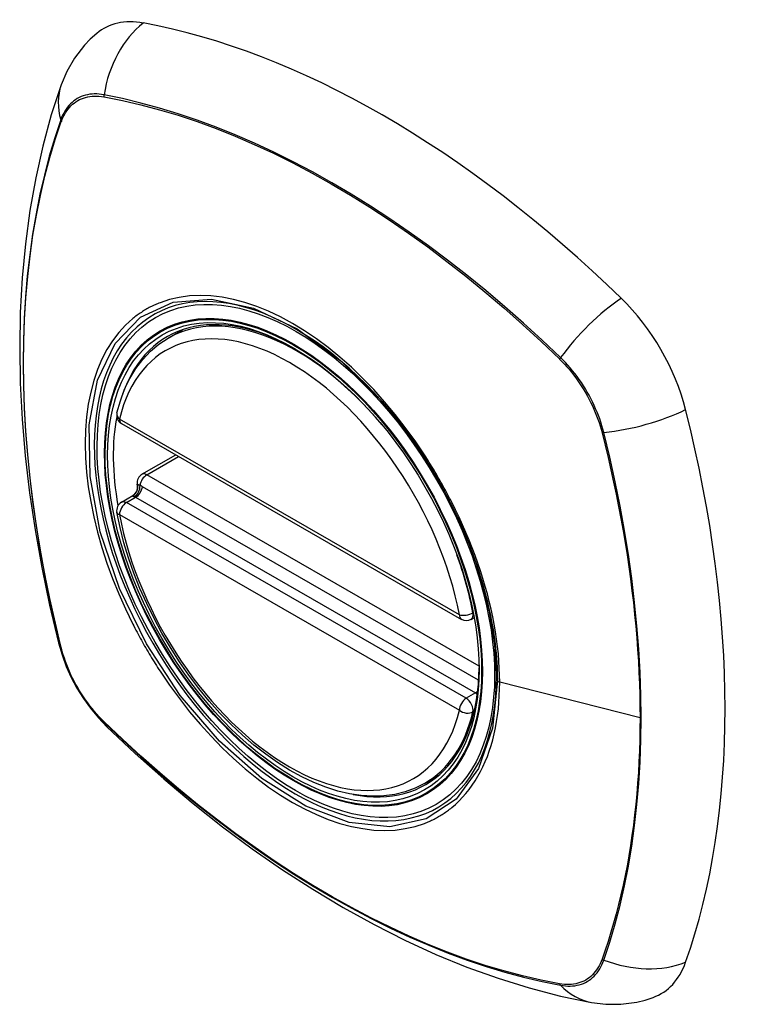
# Model space of a CAD drawing. Header units: inches. Extents: x 2 to 104, y 2 to 68.
# Tile 93 of 98: x 95.698 to 96.573, y 40.587 to 41.786. Entities that reach past the tile are written whole.
import ezdxf

# ---------------------------------------------------------------- set-up
doc = ezdxf.new("R2010")
doc.units = ezdxf.units.IN
doc.header["$LTSCALE"] = 6.250991
doc.header["$MEASUREMENT"] = 0
doc.layers.add('Visible Edges(ANSI)', color=7, linetype='Continuous', lineweight=25)
doc.layers.add('Visible Tangent Edges(ANSI)', color=7, linetype='Continuous', lineweight=25)

msp = doc.modelspace()

# ---------------------------------------------------------------- linework, layer by layer
at = {"layer": 'Visible Edges(ANSI)'}
for p, q in [((95.8786, 41.3983), (95.8961, 41.4084)), ((95.8219, 41.2941), (96.2358, 41.0557)), ((95.8468, 41.2324), (95.8879, 41.256)), ((95.8414, 41.218), (95.841, 41.2205)), ((95.8219, 41.1985), (95.8357, 41.2064)), ((96.2476, 41.0557), (96.2514, 41.0579)), ((96.1909, 40.8559), (96.2084, 40.8659))]:
    msp.add_line(p, q, dxfattribs=at)
at = {"layer": 'Visible Edges(ANSI)', "flags": 128}
for points in [[(95.7918, 41.7695), (95.7839, 41.7625), (95.7768, 41.7551), (95.7646, 41.7393), (95.7552, 41.723), (95.7484, 41.7069)], [(95.7484, 41.7069), (95.7364, 41.6701), (95.7261, 41.6322), (95.7174, 41.5934), (95.7103, 41.5537), (95.7049, 41.5131), (95.701, 41.4717), (95.6987, 41.4296), (95.6979, 41.3868), (95.6987, 41.3434), (95.701, 41.2994), (95.7047, 41.2549), (95.71, 41.21), (95.7166, 41.1647), (95.7248, 41.119), (95.7343, 41.0731), (95.7452, 41.027)], [(95.8163, 41.3071), (95.8205, 41.322), (95.8257, 41.3361), (95.832, 41.3492), (95.8394, 41.3614), (95.8477, 41.3724), (95.8571, 41.3823), (95.8674, 41.391), (95.8786, 41.3983)], [(96.1395, 41.3208), (96.1579, 41.2988), (96.1753, 41.2756), (96.1917, 41.2514), (96.207, 41.2263), (96.221, 41.2005), (96.2337, 41.1742), (96.2451, 41.1474), (96.2549, 41.1205)], [(95.8357, 41.2064), (95.8383, 41.2084), (95.8404, 41.2115), (95.8414, 41.2151), (95.8414, 41.218)], [(96.1909, 40.8559), (96.1794, 40.8501), (96.1673, 40.8456), (96.1546, 40.8425), (96.1414, 40.8407), (96.1278, 40.8402), (96.1138, 40.8411), (96.0996, 40.8432), (96.0852, 40.8465), (96.0707, 40.8511), (96.056, 40.8569), (96.0413, 40.8639), (96.0266, 40.8719), (96.012, 40.8811), (95.9975, 40.8913), (95.9832, 40.9025), (95.9691, 40.9146), (95.9553, 40.9276), (95.9418, 40.9415), (95.9288, 40.9561), (95.9161, 40.9715), (95.904, 40.9875), (95.8924, 41.0041), (95.8815, 41.0212), (95.8711, 41.0387), (95.8615, 41.0566), (95.8526, 41.0748), (95.8444, 41.0933), (95.8371, 41.1119), (95.8305, 41.1305), (95.8249, 41.1491), (95.8201, 41.1677), (95.8162, 41.1861)], [(95.7452, 41.027), (95.7495, 41.0124), (95.7547, 40.9984), (95.7608, 40.9849), (95.7677, 40.9719), (95.7755, 40.9594), (95.7841, 40.9474), (95.7937, 40.9359), (95.8042, 40.9249)], [(95.8042, 40.9249), (95.8387, 40.8924), (95.8736, 40.8612), (95.9091, 40.8314), (95.945, 40.803), (95.9812, 40.7761), (96.0179, 40.7506), (96.0548, 40.7268), (96.092, 40.7045), (96.1294, 40.6838), (96.167, 40.6648), (96.2047, 40.6476), (96.2426, 40.6321), (96.2805, 40.6184), (96.3184, 40.6066), (96.3563, 40.5968), (96.3942, 40.5889)], [(96.3942, 40.5889), (96.4115, 40.5867), (96.43, 40.5867), (96.4496, 40.5894), (96.4595, 40.5918), (96.4694, 40.595)]]:
    msp.add_lwpolyline(points, dxfattribs=at)
at = {"layer": 'Visible Edges(ANSI)'}
for centre, start, end in [((95.8278, 41.3043), 166.5789, 240.064), ((95.8527, 41.2221), 119.936, 187.8207), ((95.8278, 41.1882), 119.936, 190.602), ((96.2417, 41.066), 240.064, 299.936)]:
    msp.add_arc(centre, 0.0118, start, end, dxfattribs=at)
for centre, major_axis, start_param, end_param in [((95.8885, 41.6218), (-0.0884, 0.1535), 5.827357, 6.382176), ((96.1394, 40.6241), (-0.6385, 1.1088), 5.172085, 5.827357), ((96.3902, 41.3329), (0.0884, -0.1535), 1.114968, 2.030492), ((96.0346, 41.127), (-0.1572, 0.2729), 5.503606, 6.749051), ((95.6522, 41.4679), (-0.6385, 1.1088), 3.601288, 4.256561), ((96.0346, 41.127), (-0.1572, 0.2729), 0.593057, 1.013697), ((96.0346, 41.127), (0.1572, -0.2729), 5.81732, 7.062765), ((96.3902, 40.7529), (0.0884, -0.1535), 6.184194, 6.742881)]:
    msp.add_ellipse(centre, major_axis=major_axis, ratio=0.578093, start_param=start_param, end_param=end_param, dxfattribs=at)
msp.add_ellipse((96.0312, 41.125), major_axis=(-0.1596, 0.2772), ratio=0.578093, dxfattribs=at)
at = {"layer": 'Visible Tangent Edges(ANSI)'}
for p, q in [((95.8004, 41.6923), (95.8007, 41.6922)), ((95.7486, 41.662), (95.7487, 41.6623)), ((96.3551, 41.373), (96.3554, 41.3727)), ((96.2334, 41.0611), (95.8194, 41.2995)), ((96.4071, 41.2832), (96.4072, 41.2828)), ((95.8527, 41.2318), (95.8914, 41.2541)), ((96.2573, 40.9988), (95.8527, 41.2318)), ((96.2568, 40.9815), (95.8474, 41.2173)), ((95.8278, 41.1979), (95.8391, 41.2044)), ((95.8391, 41.2044), (96.2531, 40.9661)), ((96.2417, 40.9595), (95.8278, 41.1979)), ((95.8194, 41.1834), (96.2334, 40.9451)), ((96.2503, 41.0638), (96.2498, 41.0636)), ((95.7487, 41.0207), (95.7486, 41.0211)), ((96.4533, 40.9358), (96.2825, 40.9791)), ((96.2531, 40.9661), (96.2417, 40.9595)), ((96.2498, 40.9429), (96.2516, 40.9439)), ((95.8007, 40.9308), (95.8004, 40.9311)), ((96.4072, 40.6419), (96.4071, 40.6416)), ((96.3554, 40.6116), (96.3551, 40.6116))]:
    msp.add_line(p, q, dxfattribs=at)
at = {"layer": 'Visible Tangent Edges(ANSI)', "flags": 128}
for points in [[(95.8006, 41.6946), (95.7976, 41.6951), (95.7946, 41.6955), (95.7917, 41.6957), (95.7888, 41.6957), (95.786, 41.6956), (95.7832, 41.6953), (95.7805, 41.6948), (95.7779, 41.6942), (95.7753, 41.6934), (95.7728, 41.6925), (95.7704, 41.6914), (95.7681, 41.6901), (95.7659, 41.6887), (95.7637, 41.6872), (95.7617, 41.6855), (95.7598, 41.6837), (95.7579, 41.6817), (95.7562, 41.6795), (95.7545, 41.6773), (95.753, 41.6749), (95.7515, 41.6724), (95.7502, 41.6697), (95.749, 41.667), (95.7479, 41.6641)], [(96.3565, 41.3745), (96.3341, 41.3958), (96.3114, 41.4165), (96.2886, 41.4366), (96.2655, 41.4561), (96.2423, 41.4749), (96.219, 41.4931), (96.1956, 41.5107), (96.1721, 41.5275), (96.1486, 41.5436), (96.125, 41.559), (96.1014, 41.5737), (96.0779, 41.5876), (96.0543, 41.6007), (96.0308, 41.6132), (96.0073, 41.6248), (95.9839, 41.6358), (95.9605, 41.6459), (95.9373, 41.6553), (95.9141, 41.6638), (95.8911, 41.6716), (95.8682, 41.6786), (95.8455, 41.6847), (95.823, 41.6901), (95.8006, 41.6946)], [(95.7487, 41.6623), (95.7498, 41.6651), (95.751, 41.6678), (95.7523, 41.6703), (95.7537, 41.6728), (95.7553, 41.6751), (95.7569, 41.6773), (95.7586, 41.6794), (95.7604, 41.6813), (95.7623, 41.6831), (95.7643, 41.6847), (95.7664, 41.6862), (95.7686, 41.6876), (95.7709, 41.6888), (95.7733, 41.6899), (95.7757, 41.6908), (95.7782, 41.6916), (95.7808, 41.6922), (95.7834, 41.6927), (95.7861, 41.693), (95.7889, 41.6932), (95.7917, 41.6932), (95.7945, 41.693), (95.7975, 41.6927), (95.8004, 41.6923)], [(95.8007, 41.6922), (95.823, 41.6878), (95.8455, 41.6826), (95.8682, 41.6765), (95.891, 41.6697), (95.914, 41.662), (95.9371, 41.6535), (95.9603, 41.6443), (95.9836, 41.6342), (96.007, 41.6234), (96.0305, 41.6118), (96.054, 41.5994), (96.0774, 41.5862), (96.1009, 41.5724), (96.1244, 41.5577), (96.1479, 41.5423), (96.1714, 41.5262), (96.1948, 41.5093), (96.2182, 41.4918), (96.2414, 41.4736), (96.2645, 41.4547), (96.2874, 41.4351), (96.3102, 41.415), (96.3328, 41.3943), (96.3551, 41.373)], [(95.7479, 41.6641), (95.7407, 41.6423), (95.734, 41.62), (95.728, 41.597), (95.7225, 41.5735), (95.7178, 41.5495), (95.7136, 41.5249), (95.7101, 41.4998), (95.7072, 41.4743), (95.705, 41.4484), (95.7034, 41.4221), (95.7024, 41.3954), (95.7021, 41.3683), (95.7024, 41.3409), (95.7034, 41.3132), (95.705, 41.2851), (95.7073, 41.2567), (95.7102, 41.228), (95.7137, 41.1991), (95.7178, 41.1699), (95.7226, 41.1406), (95.728, 41.111), (95.734, 41.0813), (95.7407, 41.0514), (95.7479, 41.0213)], [(95.7486, 41.0211), (95.7414, 41.0511), (95.7347, 41.0809), (95.7286, 41.1106), (95.7232, 41.1401), (95.7184, 41.1695), (95.7142, 41.1986), (95.7107, 41.2275), (95.7078, 41.2561), (95.7055, 41.2844), (95.7039, 41.3125), (95.7029, 41.3402), (95.7026, 41.3675), (95.7029, 41.3945), (95.7039, 41.4211), (95.7055, 41.4474), (95.7077, 41.4732), (95.7106, 41.4986), (95.7141, 41.5236), (95.7183, 41.548), (95.7232, 41.572), (95.7286, 41.5954), (95.7347, 41.6182), (95.7413, 41.6404), (95.7486, 41.662)], [(96.2796, 40.9813), (96.2738, 40.923), (96.2568, 40.874), (96.2293, 40.8365), (96.1928, 40.8125), (96.1488, 40.803), (96.0992, 40.8083), (96.0464, 40.8282), (95.9929, 40.8618), (95.9412, 40.9074), (95.8934, 40.963), (95.8522, 41.0259), (95.8193, 41.0933), (95.7961, 41.1625), (95.7836, 41.2299), (95.7825, 41.2925), (95.7928, 41.3472), (95.814, 41.3918), (95.8451, 41.424), (95.8848, 41.4422), (95.9314, 41.4459), (95.9826, 41.4348), (96.036, 41.4094), (96.0891, 41.3708), (96.1394, 41.3209)], [(96.1908, 41.2561), (96.1794, 41.273), (96.1675, 41.2895), (96.1551, 41.3054), (96.1422, 41.3208), (96.129, 41.3355), (96.1155, 41.3495), (96.1018, 41.3628), (96.0878, 41.3752), (96.0736, 41.3867), (96.0592, 41.3975), (96.0447, 41.4073), (96.0301, 41.4162), (96.0155, 41.4241), (96.0009, 41.431), (95.9865, 41.4368), (95.9722, 41.4416), (95.9581, 41.4454), (95.9443, 41.4481), (95.9307, 41.4497), (95.9175, 41.4502), (95.9047, 41.4496), (95.8923, 41.4479), (95.8804, 41.4452), (95.8689, 41.4414)], [(95.8689, 41.4414), (95.8674, 41.4408), (95.8659, 41.4402), (95.8644, 41.4396), (95.863, 41.439), (95.8615, 41.4383), (95.86, 41.4376), (95.8586, 41.4369), (95.8572, 41.4362), (95.8557, 41.4354), (95.8543, 41.4347), (95.8529, 41.4339), (95.8515, 41.4331), (95.8501, 41.4323), (95.8488, 41.4315), (95.8474, 41.4306), (95.8461, 41.4297), (95.8447, 41.4288), (95.8434, 41.4279), (95.8421, 41.427), (95.8408, 41.4261), (95.8395, 41.4251), (95.8382, 41.4241), (95.8369, 41.4231), (95.8357, 41.4221)], [(95.8357, 41.4221), (95.8268, 41.4141), (95.8185, 41.4051), (95.8109, 41.3951), (95.8041, 41.3843), (95.798, 41.3725), (95.7927, 41.3599), (95.7881, 41.3466), (95.7844, 41.3325), (95.7815, 41.3177), (95.7794, 41.3023), (95.7782, 41.2863), (95.7778, 41.2696), (95.7782, 41.2525), (95.7794, 41.235), (95.7815, 41.2172), (95.7845, 41.1991), (95.7882, 41.1806), (95.7928, 41.1619), (95.7981, 41.1431), (95.8042, 41.1243), (95.811, 41.1056), (95.8185, 41.0869), (95.8268, 41.0684), (95.8357, 41.05)], [(96.3554, 41.3727), (96.3583, 41.3698), (96.3613, 41.3667), (96.3641, 41.3635), (96.3669, 41.3603), (96.3697, 41.3569), (96.3724, 41.3535), (96.375, 41.35), (96.3776, 41.3464), (96.3801, 41.3427), (96.3825, 41.339), (96.3849, 41.3352), (96.3872, 41.3314), (96.3893, 41.3275), (96.3914, 41.3236), (96.3935, 41.3196), (96.3954, 41.3156), (96.3972, 41.3116), (96.3989, 41.3076), (96.4005, 41.3035), (96.4021, 41.2995), (96.4035, 41.2954), (96.4048, 41.2913), (96.406, 41.2872), (96.4071, 41.2832)], [(96.4092, 41.2833), (96.4081, 41.2874), (96.4069, 41.2916), (96.4056, 41.2957), (96.4042, 41.2999), (96.4027, 41.304), (96.401, 41.3082), (96.3993, 41.3123), (96.3975, 41.3164), (96.3955, 41.3205), (96.3935, 41.3246), (96.3913, 41.3286), (96.3891, 41.3325), (96.3868, 41.3364), (96.3844, 41.3403), (96.3819, 41.3441), (96.3793, 41.3478), (96.3767, 41.3515), (96.374, 41.355), (96.3712, 41.3585), (96.3684, 41.3619), (96.3655, 41.3652), (96.3625, 41.3684), (96.3596, 41.3715), (96.3565, 41.3745)], [(96.4072, 41.2828), (96.4109, 41.2678), (96.4145, 41.2528), (96.4179, 41.2378), (96.4211, 41.2229), (96.4242, 41.2081), (96.4272, 41.1932), (96.43, 41.1784), (96.4326, 41.1637), (96.4351, 41.149), (96.4375, 41.1343), (96.4396, 41.1197), (96.4416, 41.1051), (96.4435, 41.0906), (96.4452, 41.0761), (96.4467, 41.0617), (96.4481, 41.0474), (96.4493, 41.0332), (96.4504, 41.019), (96.4513, 41.0049), (96.452, 40.9909), (96.4526, 40.977), (96.453, 40.9632), (96.4532, 40.9494), (96.4533, 40.9358)], [(96.4092, 40.6405), (96.4164, 40.6623), (96.423, 40.6846), (96.429, 40.7075), (96.4344, 40.731), (96.4391, 40.755), (96.4433, 40.7795), (96.4468, 40.8045), (96.4496, 40.83), (96.4518, 40.8559), (96.4534, 40.8822), (96.4544, 40.9089), (96.4547, 40.9359), (96.4543, 40.9633), (96.4534, 40.9911), (96.4518, 41.0192), (96.4496, 41.0476), (96.4467, 41.0764), (96.4432, 41.1054), (96.4391, 41.1346), (96.4343, 41.164), (96.429, 41.1936), (96.423, 41.2234), (96.4164, 41.2533), (96.4092, 41.2833)], [(96.224, 41.1985), (96.2228, 41.201), (96.2215, 41.2034), (96.2202, 41.2059), (96.2189, 41.2083), (96.2176, 41.2108), (96.2163, 41.2132), (96.2149, 41.2157), (96.2136, 41.2181), (96.2123, 41.2205), (96.2109, 41.2229), (96.2095, 41.2253), (96.2081, 41.2277), (96.2067, 41.2301), (96.2053, 41.2325), (96.2039, 41.2349), (96.2025, 41.2373), (96.2011, 41.2397), (96.1996, 41.2421), (96.1982, 41.2444), (96.1967, 41.2468), (96.1952, 41.2491), (96.1938, 41.2515), (96.1923, 41.2538), (96.1908, 41.2561)], [(95.8414, 41.2195), (95.8414, 41.2194), (95.8414, 41.2194), (95.8414, 41.2193), (95.8414, 41.2192), (95.8414, 41.2192), (95.8414, 41.2191), (95.8413, 41.2191), (95.8413, 41.219), (95.8413, 41.219), (95.8413, 41.2189), (95.8413, 41.2189), (95.8413, 41.2188), (95.8413, 41.2187), (95.8413, 41.2187), (95.8413, 41.2186), (95.8413, 41.2186), (95.8413, 41.2185), (95.8413, 41.2184), (95.8413, 41.2184), (95.8413, 41.2183), (95.8414, 41.2182), (95.8414, 41.2182), (95.8414, 41.2181), (95.8414, 41.218)], [(95.8445, 41.2188), (95.8443, 41.2189), (95.8441, 41.2189), (95.8439, 41.219), (95.8437, 41.219), (95.8435, 41.2191), (95.8434, 41.2191), (95.8432, 41.2192), (95.8431, 41.2192), (95.8429, 41.2193), (95.8428, 41.2193), (95.8426, 41.2193), (95.8425, 41.2194), (95.8424, 41.2194), (95.8422, 41.2194), (95.8421, 41.2194), (95.842, 41.2194), (95.8419, 41.2194), (95.8418, 41.2195), (95.8417, 41.2195), (95.8417, 41.2195), (95.8416, 41.2195), (95.8415, 41.2195), (95.8415, 41.2195), (95.8414, 41.2195)], [(95.8474, 41.2173), (95.8473, 41.2173), (95.8471, 41.2174), (95.847, 41.2175), (95.8469, 41.2175), (95.8468, 41.2176), (95.8467, 41.2177), (95.8465, 41.2178), (95.8464, 41.2178), (95.8463, 41.2179), (95.8462, 41.2179), (95.846, 41.218), (95.8459, 41.2181), (95.8458, 41.2181), (95.8457, 41.2182), (95.8456, 41.2183), (95.8454, 41.2183), (95.8453, 41.2184), (95.8452, 41.2184), (95.8451, 41.2185), (95.8449, 41.2186), (95.8448, 41.2186), (95.8447, 41.2187), (95.8446, 41.2187), (95.8445, 41.2188)], [(95.8356, 41.2063), (95.8356, 41.2063), (95.8355, 41.2062), (95.8355, 41.2062), (95.8355, 41.2062), (95.8355, 41.2061), (95.8356, 41.2061), (95.8356, 41.206), (95.8356, 41.206), (95.8357, 41.2059), (95.8358, 41.2059), (95.8358, 41.2058), (95.8359, 41.2058), (95.836, 41.2057), (95.8361, 41.2057), (95.8362, 41.2056), (95.8363, 41.2056), (95.8365, 41.2055), (95.8366, 41.2055), (95.8368, 41.2054), (95.8369, 41.2053), (95.8371, 41.2053), (95.8373, 41.2052), (95.8375, 41.2052), (95.8377, 41.2051)], [(95.8357, 41.2064), (95.8357, 41.2064), (95.8357, 41.2064), (95.8357, 41.2064), (95.8357, 41.2064), (95.8357, 41.2064), (95.8357, 41.2064), (95.8357, 41.2064), (95.8357, 41.2064), (95.8357, 41.2064), (95.8357, 41.2064), (95.8357, 41.2064), (95.8357, 41.2064), (95.8356, 41.2064), (95.8356, 41.2064), (95.8356, 41.2064), (95.8356, 41.2064), (95.8356, 41.2064), (95.8356, 41.2063), (95.8356, 41.2063), (95.8356, 41.2063), (95.8356, 41.2063), (95.8356, 41.2063), (95.8356, 41.2063), (95.8356, 41.2063)], [(95.8377, 41.2051), (95.8377, 41.2051), (95.8378, 41.2051), (95.8378, 41.205), (95.8379, 41.205), (95.838, 41.205), (95.838, 41.205), (95.8381, 41.2049), (95.8382, 41.2049), (95.8382, 41.2049), (95.8383, 41.2049), (95.8383, 41.2048), (95.8384, 41.2048), (95.8385, 41.2048), (95.8385, 41.2047), (95.8386, 41.2047), (95.8387, 41.2047), (95.8387, 41.2047), (95.8388, 41.2046), (95.8388, 41.2046), (95.8389, 41.2046), (95.839, 41.2045), (95.839, 41.2045), (95.8391, 41.2045), (95.8391, 41.2044)], [(96.2825, 40.9791), (96.2824, 40.9875), (96.282, 40.9961), (96.2815, 41.0048), (96.2808, 41.0136), (96.2798, 41.0225), (96.2786, 41.0315), (96.2773, 41.0406), (96.2757, 41.0497), (96.2739, 41.0589), (96.2719, 41.0681), (96.2697, 41.0774), (96.2674, 41.0866), (96.2648, 41.0959), (96.262, 41.1053), (96.259, 41.1147), (96.2559, 41.1241), (96.2525, 41.1335), (96.2489, 41.1429), (96.2452, 41.1523), (96.2413, 41.1616), (96.2373, 41.1709), (96.233, 41.1801), (96.2286, 41.1893), (96.224, 41.1985)], [(96.2549, 41.1205), (96.2569, 41.1144), (96.2588, 41.1084), (96.2606, 41.1024), (96.2624, 41.0964), (96.264, 41.0905), (96.2656, 41.0845), (96.2671, 41.0786), (96.2685, 41.0726), (96.2698, 41.0667), (96.2711, 41.0608), (96.2722, 41.0549), (96.2733, 41.049), (96.2743, 41.0432), (96.2752, 41.0374), (96.276, 41.0316), (96.2768, 41.0258), (96.2774, 41.0201), (96.278, 41.0144), (96.2785, 41.0088), (96.2789, 41.0032), (96.2792, 40.9976), (96.2794, 40.9921), (96.2795, 40.9867), (96.2796, 40.9813)], [(95.8357, 41.05), (95.8369, 41.0476), (95.8382, 41.0451), (95.8395, 41.0427), (95.8408, 41.0402), (95.8421, 41.0378), (95.8434, 41.0353), (95.8447, 41.0329), (95.8461, 41.0305), (95.8474, 41.028), (95.8488, 41.0256), (95.8501, 41.0232), (95.8515, 41.0208), (95.8529, 41.0184), (95.8543, 41.016), (95.8557, 41.0136), (95.8572, 41.0112), (95.8586, 41.0089), (95.86, 41.0065), (95.8615, 41.0041), (95.863, 41.0018), (95.8644, 40.9994), (95.8659, 40.9971), (95.8674, 40.9947), (95.8689, 40.9924)], [(95.7479, 41.0213), (95.749, 41.0172), (95.7502, 41.0131), (95.7515, 41.0089), (95.753, 41.0048), (95.7545, 41.0006), (95.7561, 40.9965), (95.7579, 40.9924), (95.7597, 40.9883), (95.7617, 40.9842), (95.7637, 40.9801), (95.7659, 40.9761), (95.7681, 40.9722), (95.7704, 40.9682), (95.7728, 40.9644), (95.7753, 40.9606), (95.7779, 40.9569), (95.7805, 40.9532), (95.7832, 40.9496), (95.786, 40.9461), (95.7888, 40.9427), (95.7917, 40.9394), (95.7946, 40.9362), (95.7976, 40.9331), (95.8006, 40.9301)], [(95.8004, 40.9311), (95.7975, 40.9341), (95.7945, 40.9372), (95.7917, 40.9403), (95.7889, 40.9436), (95.7861, 40.947), (95.7834, 40.9504), (95.7808, 40.9539), (95.7782, 40.9575), (95.7757, 40.9611), (95.7733, 40.9649), (95.7709, 40.9686), (95.7686, 40.9725), (95.7664, 40.9763), (95.7644, 40.9803), (95.7623, 40.9842), (95.7604, 40.9882), (95.7586, 40.9922), (95.7569, 40.9963), (95.7553, 41.0003), (95.7537, 41.0044), (95.7523, 41.0085), (95.751, 41.0126), (95.7498, 41.0166), (95.7487, 41.0207)], [(95.8689, 40.9924), (95.8804, 40.9755), (95.8924, 40.9591), (95.9048, 40.9432), (95.9177, 40.9279), (95.9309, 40.9132), (95.9445, 40.8992), (95.9583, 40.886), (95.9724, 40.8736), (95.9866, 40.8621), (96.001, 40.8514), (96.0155, 40.8416), (96.0301, 40.8327), (96.0447, 40.8248), (96.0592, 40.8178), (96.0736, 40.812), (96.0879, 40.8071), (96.1019, 40.8034), (96.1157, 40.8007), (96.1292, 40.799), (96.1424, 40.7985), (96.1552, 40.799), (96.1675, 40.8007), (96.1794, 40.8034), (96.1908, 40.8071)], [(96.224, 40.8264), (96.2286, 40.8303), (96.233, 40.8345), (96.2373, 40.8389), (96.2414, 40.8436), (96.2453, 40.8485), (96.249, 40.8536), (96.2525, 40.8589), (96.2559, 40.8645), (96.2591, 40.8703), (96.262, 40.8762), (96.2648, 40.8824), (96.2674, 40.8888), (96.2698, 40.8953), (96.2719, 40.9021), (96.2739, 40.9091), (96.2757, 40.9162), (96.2773, 40.9236), (96.2787, 40.9311), (96.2798, 40.9387), (96.2808, 40.9466), (96.2815, 40.9545), (96.282, 40.9626), (96.2824, 40.9708), (96.2825, 40.9791)], [(96.2531, 40.9661), (96.2531, 40.966), (96.2532, 40.966), (96.2533, 40.966), (96.2533, 40.9659), (96.2534, 40.9659), (96.2534, 40.9658), (96.2535, 40.9658), (96.2536, 40.9658), (96.2536, 40.9657), (96.2537, 40.9657), (96.2537, 40.9656), (96.2538, 40.9656), (96.2539, 40.9656), (96.2539, 40.9655), (96.254, 40.9655), (96.254, 40.9654), (96.2541, 40.9654), (96.2541, 40.9653), (96.2542, 40.9653), (96.2543, 40.9652), (96.2543, 40.9652), (96.2544, 40.9652), (96.2544, 40.9651), (96.2545, 40.9651)], [(96.2545, 40.9651), (96.2545, 40.965), (96.2545, 40.965), (96.2546, 40.965), (96.2546, 40.965), (96.2546, 40.9649), (96.2547, 40.9649), (96.2547, 40.9649), (96.2547, 40.9649), (96.2547, 40.9648), (96.2548, 40.9648), (96.2548, 40.9648), (96.2548, 40.9648), (96.2549, 40.9647), (96.2549, 40.9647), (96.2549, 40.9647), (96.255, 40.9647), (96.255, 40.9646), (96.255, 40.9646), (96.2551, 40.9646), (96.2551, 40.9646), (96.2551, 40.9645), (96.2551, 40.9645), (96.2552, 40.9645), (96.2552, 40.9645)], [(95.8006, 40.9301), (95.823, 40.9088), (95.8456, 40.8881), (95.8684, 40.868), (95.8914, 40.8485), (95.9146, 40.8296), (95.9379, 40.8114), (95.9612, 40.7938), (95.9847, 40.777), (96.0083, 40.7608), (96.0318, 40.7454), (96.0554, 40.7308), (96.0789, 40.7169), (96.1024, 40.7037), (96.126, 40.6913), (96.1495, 40.6796), (96.1729, 40.6687), (96.1963, 40.6586), (96.2196, 40.6492), (96.2428, 40.6407), (96.2658, 40.6329), (96.2888, 40.626), (96.3115, 40.6198), (96.3341, 40.6145), (96.3565, 40.61)], [(96.3551, 40.6116), (96.3328, 40.6161), (96.3103, 40.6213), (96.2876, 40.6274), (96.2648, 40.6342), (96.2418, 40.6419), (96.2187, 40.6504), (96.1955, 40.6596), (96.1722, 40.6697), (96.1489, 40.6805), (96.1254, 40.6922), (96.1019, 40.7046), (96.0785, 40.7177), (96.055, 40.7316), (96.0315, 40.7462), (96.0079, 40.7616), (95.9845, 40.7777), (95.961, 40.7946), (95.9377, 40.8121), (95.9144, 40.8303), (95.8913, 40.8492), (95.8684, 40.8687), (95.8456, 40.8889), (95.8231, 40.9096), (95.8007, 40.9308)], [(96.4533, 40.9358), (96.4532, 40.9223), (96.453, 40.9089), (96.4526, 40.8956), (96.452, 40.8823), (96.4513, 40.8692), (96.4504, 40.8561), (96.4493, 40.8432), (96.4481, 40.8303), (96.4468, 40.8176), (96.4452, 40.8049), (96.4435, 40.7924), (96.4417, 40.78), (96.4396, 40.7678), (96.4375, 40.7556), (96.4351, 40.7436), (96.4326, 40.7317), (96.43, 40.72), (96.4272, 40.7084), (96.4242, 40.6969), (96.4211, 40.6856), (96.4179, 40.6745), (96.4144, 40.6634), (96.4109, 40.6526), (96.4072, 40.6419)], [(96.1908, 40.8071), (96.1923, 40.8077), (96.1938, 40.8083), (96.1952, 40.8089), (96.1967, 40.8096), (96.1982, 40.8102), (96.1996, 40.8109), (96.2011, 40.8116), (96.2025, 40.8123), (96.2039, 40.8131), (96.2053, 40.8138), (96.2067, 40.8146), (96.2081, 40.8154), (96.2095, 40.8162), (96.2109, 40.817), (96.2122, 40.8179), (96.2136, 40.8188), (96.2149, 40.8197), (96.2163, 40.8206), (96.2176, 40.8215), (96.2189, 40.8224), (96.2202, 40.8234), (96.2215, 40.8244), (96.2228, 40.8254), (96.224, 40.8264)], [(96.4071, 40.6416), (96.406, 40.6388), (96.4048, 40.6361), (96.4035, 40.6335), (96.402, 40.6311), (96.4005, 40.6288), (96.3989, 40.6266), (96.3972, 40.6245), (96.3954, 40.6226), (96.3935, 40.6208), (96.3914, 40.6191), (96.3893, 40.6176), (96.3872, 40.6163), (96.3849, 40.6151), (96.3825, 40.614), (96.3801, 40.6131), (96.3776, 40.6123), (96.375, 40.6117), (96.3724, 40.6112), (96.3697, 40.6109), (96.3669, 40.6107), (96.3641, 40.6107), (96.3613, 40.6108), (96.3583, 40.6111), (96.3554, 40.6116)], [(96.3565, 40.61), (96.3596, 40.6095), (96.3625, 40.6092), (96.3655, 40.609), (96.3684, 40.609), (96.3712, 40.6091), (96.374, 40.6094), (96.3767, 40.6099), (96.3793, 40.6105), (96.3819, 40.6113), (96.3844, 40.6122), (96.3868, 40.6133), (96.3891, 40.6146), (96.3913, 40.616), (96.3935, 40.6175), (96.3955, 40.6192), (96.3975, 40.621), (96.3993, 40.623), (96.401, 40.6251), (96.4027, 40.6274), (96.4042, 40.6298), (96.4056, 40.6323), (96.4069, 40.6349), (96.4081, 40.6377), (96.4092, 40.6405)]]:
    msp.add_lwpolyline(points, dxfattribs=at)
at = {"layer": 'Visible Tangent Edges(ANSI)'}
for centre, major_axis, ratio, start_param, end_param in [((95.8864, 41.6829), (-0.0212, -0.1162), 0.732657, 3.836161, 4.745518), ((95.8598, 41.6675), (-0.1113, 0.0394), 0.731263, 0, 0.488467), ((95.8077, 41.6937), (0.00185, 0.00967), 0.732515, 1.610157, 1.850804), ((95.7573, 41.6644), (0.00929, -0.00325), 0.727761, 3.627167, 3.867813), ((96.0336, 41.1264), (-0.1728, 0.3002), 0.578093, 5.049679, 10.658285), ((96.4155, 41.3783), (-0.0822, -0.0848), 0.362026, 4.182044, 5.091401), ((96.0348, 41.1271), (-0.1562, 0.2712), 0.578093, 5.008642, 6.283185), ((96.0264, 41.1223), (-0.1503, 0.261), 0.578093, 4.16689, 6.832552), ((96.3614, 41.3748), (-0.00681, -0.00711), 0.364019, 5.089303, 5.329949), ((96.4421, 41.3322), (-0.1145, -0.0288), 0.359195, 1.190857, 2.100214), ((95.8278, 41.3043), (-0.0115, 0.0027), 0.695905, 0, 0.935665), ((95.8278, 41.3043), (-0.0059, -0.0102), 0.578093, 5.495853, 6.283185), ((96.4119, 41.2874), (-0.00956, -0.00234), 0.361195, 0.95229, 1.192936), ((95.8527, 41.2221), (-0.0059, -0.0102), 0.578093, 3.925057, 5.349392), ((95.8527, 41.2221), (-0.0059, 0.0102), 0.578093, 5.499721, 6.283185), ((95.8301, 41.2168), (0.0019, -0.0117), 0.983789, 0.322582, 1.638537), ((95.8362, 41.2154), (0.0039, 0.0112), 0.654364, 3.80656, 5.233141), ((95.8391, 41.2141), (0.0059, 0.0102), 0.578093, 3.925057, 5.333981), ((95.8527, 41.2221), (-0.0117, -0.0016), 0.469248, 0, 0.204023), ((95.8278, 41.1882), (-0.0059, -0.0102), 0.578093, 3.925057, 5.495853), ((95.8278, 41.1882), (-0.0059, 0.0102), 0.578093, 5.499721, 6.283185), ((95.8278, 41.1882), (-0.0116, -0.0022), 0.423362, 0, 0.692028), ((96.0264, 41.1223), (0.1503, -0.261), 0.578093, 4.16689, 6.832552), ((96.0348, 41.1271), (-0.1562, 0.2712), 0.578093, 4.16689, 4.416136), ((96.2417, 41.066), (-0.0116, -0.0022), 0.423362, 0.692028, 2.262824), ((96.2417, 41.066), (-0.0059, -0.0102), 0.578093, 5.495853, 6.283185), ((96.2417, 41.066), (0.0059, -0.0102), 0.578093, 0, 1.025297), ((95.8598, 41.0558), (-0.1145, -0.0288), 0.359195, 0, 0.145182), ((95.7573, 41.0242), (-0.00955, -0.00239), 0.36454, 0.145508, 0.386154), ((96.2844, 40.9817), (-0.00492, 0), 0.575862, 0.141897, 1.156289), ((96.2531, 40.9757), (-0.0059, -0.0102), 0.578093, 0.783464, 1.09593), ((96.2559, 40.9737), (-0.00747, -0.00915), 0.48384, 0.86768, 0.967749), ((96.2417, 40.9499), (0.0059, 0.0102), 0.578093, 0.783464, 2.354261), ((96.2417, 40.9499), (0.0059, -0.0102), 0.578093, 0.549367, 2.358128), ((96.0348, 41.1271), (0.1562, -0.2712), 0.578093, 0, 0.549367), ((96.2417, 40.9499), (0.0115, -0.0027), 0.695905, 4.077257, 5.648054), ((95.8077, 40.9368), (-0.00684, -0.00708), 0.367364, 5.896099, 6.136746), ((95.8864, 41.0097), (-0.0822, -0.0848), 0.362026, 6.137077, 6.283185), ((96.4119, 40.6472), (-0.00931, 0.0032), 0.731106, 1.28729, 1.527937), ((96.4421, 40.7205), (-0.1113, 0.0394), 0.731263, 1.534142, 2.443499), ((96.3614, 40.6179), (0.00181, 0.00967), 0.72917, 2.411878, 2.652524), ((96.4155, 40.705), (-0.0212, -0.1162), 0.732657, 5.791194, 6.283185)]:
    msp.add_ellipse(centre, major_axis=major_axis, ratio=ratio, start_param=start_param, end_param=end_param, dxfattribs=at)
for centre, major_axis in [((96.0342, 41.1268), (0.1708, -0.2966)), ((96.0313, 41.1251), (-0.1624, 0.282)), ((96.0312, 41.125), (0.1618, -0.2809))]:
    msp.add_ellipse(centre, major_axis=major_axis, ratio=0.578093, dxfattribs=at)

doc.saveas('drawing.dxf')
